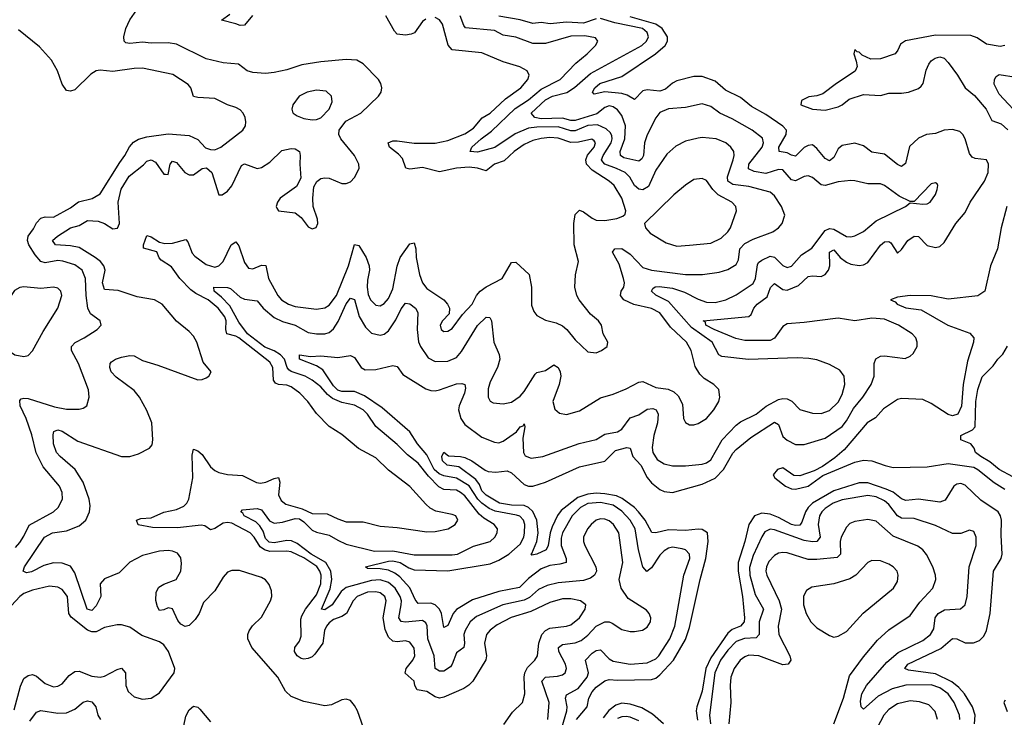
# Model space of a CAD drawing. Header units: inches. Extents: x 1694797 to 1849917, y 907313 to 1017959.
# Tile 212 of 256: x 1762330 to 1766974, y 960980 to 964272. Entities that reach past the tile are written whole.
import ezdxf

# ---------------------------------------------------------------- set-up
doc = ezdxf.new("R2010")
doc.units = ezdxf.units.IN
doc.header["$MEASUREMENT"] = 0
doc.layers.add('B7966', color=7, linetype='Continuous')

msp = doc.modelspace()

# ---------------------------------------------------------------- linework, layer by layer
at = {"layer": 'B7966', "color": 5}
for points, elevation in [([(1763951.6, 960930), (1763923, 961010), (1763910, 961035.1), (1763890, 961059.5), (1763870, 961065.1), (1763850, 961062.9), (1763800.7, 961039.3), (1763770, 961034), (1763670, 961054.3), (1763610, 961078), (1763583.5, 961103.5), (1763548.3, 961170), (1763424.5, 961310), (1763406.1, 961350), (1763405.8, 961370), (1763411.7, 961388.3), (1763427.8, 961412.2), (1763470, 961452.9), (1763513.2, 961530), (1763519.9, 961550), (1763517.3, 961577.3), (1763506.6, 961606.6), (1763488.8, 961628.8), (1763470, 961639.8), (1763366.8, 961673.2), (1763330, 961673.3), (1763310, 961664.2), (1763290, 961641.7), (1763250, 961577.3), (1763197.6, 961522.4), (1763176, 961470), (1763158.1, 961441.9), (1763130, 961413.6), (1763110, 961408.2), (1763090, 961419.8), (1763076.5, 961436.5), (1763050, 961492.4), (1763030, 961496.8), (1763010, 961486.9), (1762990, 961483.5), (1762980.5, 961500.5), (1762971.9, 961531.9), (1762973.1, 961570), (1762986.6, 961593.4), (1763010, 961607.5), (1763067.7, 961630), (1763090, 961668.8), (1763094, 961706), (1763090, 961732.3), (1763073.7, 961753.7), (1763050, 961764.3), (1763030, 961767), (1762990, 961763.2), (1762910, 961744), (1762850, 961711.3), (1762798.5, 961661.5), (1762730, 961632.6), (1762710.2, 961610), (1762712.6, 961550), (1762690, 961506.5), (1762670, 961484.1), (1762647.5, 961490), (1762590, 961662), (1762570, 961693.8), (1762530, 961707.7), (1762490, 961708.2), (1762444.1, 961695.9), (1762386.3, 961666.3), (1762362.1, 961662.1), (1762346.6, 961670), (1762353.3, 961690), (1762447.7, 961830), (1762485.4, 961850), (1762550, 961859.9), (1762610, 961883.8), (1762642.3, 961910), (1762659.5, 961950), (1762662.8, 961977.2), (1762658.1, 962010), (1762629.9, 962090), (1762591.3, 962150), (1762520.7, 962210), (1762503.7, 962230), (1762489.9, 962270), (1762487.8, 962312.2), (1762491.6, 962328.4), (1762510, 962335.7), (1762530, 962330.7), (1762603.6, 962283.6), (1762810, 962211.1), (1762850, 962211.2), (1762890, 962223.9), (1762942.4, 962250), (1762954.8, 962265.2), (1762958, 962290), (1762953.5, 962370), (1762930, 962427.1), (1762894.8, 962490), (1762870, 962522.5), (1762784.3, 962584.3), (1762761.1, 962610), (1762754.5, 962630), (1762756.8, 962650), (1762762.6, 962657.4), (1762781.6, 962670), (1762810, 962679.4), (1762850, 962687.4), (1762870, 962685), (1762910, 962663.5), (1762982.2, 962642.2), (1763170, 962572.9), (1763190, 962573.4), (1763210, 962582), (1763222, 962590), (1763233.3, 962610), (1763196.2, 962656.2), (1763164.9, 962750), (1763150, 962777.6), (1763130, 962800.7), (1763069.4, 962849.4), (1763001.5, 962930), (1762966.6, 962950), (1762884.3, 962964.3), (1762794.5, 962994.5), (1762730, 962998.6), (1762721.1, 963030), (1762732.4, 963090), (1762727.2, 963110), (1762711.1, 963130), (1762686.4, 963150), (1762610, 963196), (1762570, 963204.4), (1762499.5, 963210), (1762484.4, 963230), (1762507.8, 963250), (1762570, 963289.1), (1762610, 963300.5), (1762650, 963324.1), (1762700.9, 963320.9), (1762729.7, 963309.7), (1762770, 963284.1), (1762792, 963288), (1762800.5, 963310), (1762794.6, 963410), (1762808.1, 963471.9), (1762847, 963533), (1762914, 963586), (1762930, 963603.5), (1762950, 963610.8), (1762970, 963598.9), (1763010, 963543.2), (1763017.7, 963542.3), (1763030, 963541.6), (1763040.3, 963590), (1763050, 963604.2), (1763070, 963597.5), (1763109.4, 963550), (1763130, 963538.9), (1763150, 963539.8), (1763190, 963569.5), (1763211.8, 963571.8), (1763235.7, 963550), (1763270, 963444.7), (1763284.5, 963444.5), (1763310, 963463.1), (1763330, 963487.2), (1763376.1, 963583.9), (1763390, 963591.5), (1763450, 963569.4), (1763470, 963573.5), (1763510, 963598.6), (1763566.4, 963653.6), (1763610, 963663.6), (1763630, 963661.7), (1763649.4, 963649.4), (1763653.7, 963630), (1763650.9, 963590), (1763656.7, 963523.3), (1763635, 963485), (1763559.4, 963430), (1763545.6, 963410), (1763540.2, 963390), (1763542.3, 963382.3), (1763550, 963369.4), (1763630, 963360.1), (1763657.9, 963337.9), (1763690, 963294.9), (1763710, 963284.6), (1763728.5, 963291.5), (1763736, 963310), (1763735.3, 963330), (1763714.8, 963390), (1763712.1, 963430), (1763717.8, 963482.2), (1763731.3, 963508.7), (1763750, 963522.6), (1763770, 963526.1), (1763790, 963523.3), (1763850, 963498.9), (1763870, 963498.6), (1763890, 963506.3), (1763910, 963526.3), (1763931.3, 963570), (1763929.8, 963590), (1763909.2, 963630), (1763844.8, 963710), (1763836.1, 963730), (1763837.6, 963750), (1763867.9, 963792.1), (1763939.4, 963830), (1764022.3, 963910), (1764035.4, 963930), (1764038.3, 963950), (1764033.5, 963970), (1764022.3, 963990), (1763950, 964063.5), (1763921, 964081), (1763870, 964083.9), (1763750, 964072.7), (1763661, 964059), (1763590, 964035.1), (1763530, 964023.1), (1763490, 964018.4), (1763430, 964022), (1763403.6, 964030), (1763362.4, 964062.4), (1763290, 964067.5), (1763210, 964087), (1763070, 964155.9), (1763030, 964161.8), (1762950, 964160.3), (1762910, 964166), (1762850, 964158.7), (1762830, 964162), (1762822.6, 964170), (1762820.7, 964190), (1762831.4, 964230), (1762848.8, 964271.2), (1762905.3, 964350)], 720), ([(1764820.9, 960970), (1764827.2, 961050), (1764793.5, 961150), (1764810, 961170.1), (1764866.2, 961173.8), (1764890, 961180.9), (1764903.1, 961190), (1764909, 961210), (1764903.8, 961230), (1764873.6, 961290), (1764872.1, 961310), (1764890, 961323.4), (1764950, 961331.4), (1764978.2, 961341.8), (1765010, 961366.8), (1765050, 961409.6), (1765090, 961430.6), (1765110, 961430.8), (1765124.6, 961424.6), (1765170, 961394), (1765210, 961384.7), (1765230, 961384.7), (1765268.1, 961391.9), (1765290, 961404.6), (1765305.3, 961430), (1765306.4, 961450), (1765299.2, 961470), (1765286.1, 961486.1), (1765200.7, 961540.7), (1765166.8, 961590), (1765157.8, 961630), (1765174.7, 961710), (1765155.8, 961850), (1765130.4, 961890), (1765110, 961906.4), (1765090, 961915), (1765070, 961915.8), (1765050, 961909.9), (1765025, 961890), (1765008.8, 961870), (1764990.2, 961830), (1764989.4, 961810), (1764996.3, 961790), (1765047.7, 961690), (1765050.2, 961670), (1765041.8, 961650), (1765022.7, 961637.3), (1764990, 961625.6), (1764870, 961615.2), (1764817.7, 961602.3), (1764777.6, 961582.4), (1764734.6, 961545.4), (1764710, 961532.4), (1764609.2, 961510.8), (1764484, 961456), (1764455, 961430), (1764431.3, 961390), (1764424.6, 961370), (1764428.4, 961330), (1764425.6, 961310), (1764390, 961283.7), (1764370.6, 961230), (1764361.5, 961218.5), (1764330, 961197.9), (1764310, 961197.3), (1764290.5, 961210.5), (1764284.5, 961270), (1764255.6, 961350), (1764251.6, 961411.6), (1764246.5, 961426.5), (1764230, 961437.1), (1764150, 961428.4), (1764130, 961431.4), (1764119, 961450), (1764129.3, 961510), (1764130.3, 961530), (1764125.2, 961550), (1764100.4, 961590), (1764070, 961616.4), (1764030, 961628), (1763990, 961625.2), (1763870, 961591.8), (1763847.1, 961572.9), (1763804.3, 961510), (1763770, 961486.6), (1763754, 961490), (1763794.4, 961585.6), (1763802.7, 961630), (1763797.5, 961670), (1763774.2, 961710), (1763705.2, 961750), (1763639.4, 961799.4), (1763612.1, 961812.1), (1763590, 961813.5), (1763530, 961802.6), (1763506.4, 961806.4), (1763490, 961823.8), (1763478.2, 961858.2), (1763463.5, 961883.5), (1763443.1, 961903.1), (1763388.2, 961930), (1763382.6, 961942.6), (1763373.3, 961950), (1763380.6, 961959.4), (1763450, 961966), (1763470, 961959.2), (1763507.8, 961907.8), (1763530, 961896.6), (1763570, 961901.1), (1763630, 961918.7), (1763650, 961916.2), (1763670, 961902.6), (1763710, 961862.9), (1763730, 961852.8), (1763790, 961840.1), (1763830, 961815.1), (1763870, 961797.5), (1764004.3, 961764.3), (1764090, 961765.6), (1764190, 961747.3), (1764370, 961746.5), (1764394.7, 961750), (1764470, 961787.2), (1764549.9, 961810.1), (1764571.9, 961830), (1764581.8, 961850), (1764583.5, 961870), (1764567.7, 961890), (1764519, 961919), (1764498, 961938), (1764430, 962024.3), (1764410, 962041), (1764390, 962051), (1764330, 962054.8), (1764307.6, 962067.6), (1764258.2, 962118.2), (1764210, 962179.4), (1764159, 962219), (1764110, 962266.9), (1764010, 962351.4), (1763970.5, 962410), (1763949.8, 962430), (1763910, 962452.4), (1763850, 962464.8), (1763804.8, 962484.8), (1763782.5, 962502.5), (1763750, 962538.8), (1763710, 962570.3), (1763676.5, 962590), (1763611.1, 962611.1), (1763599.6, 962619.6), (1763591.2, 962631.2), (1763578.5, 962670), (1763559.9, 962690), (1763530, 962709.1), (1763486.3, 962726.3), (1763404, 962790), (1763364.3, 962844.3), (1763320.8, 962920.8), (1763282.1, 962962.1), (1763247.9, 962990), (1763246, 963010), (1763310, 963007.8), (1763323.6, 963003.6), (1763370, 962962.1), (1763390, 962953.7), (1763450, 962944.8), (1763478, 962910), (1763530, 962866.6), (1763570, 962847.9), (1763630, 962829.7), (1763690, 962796.4), (1763730, 962789.5), (1763770, 962790.1), (1763790, 962796.3), (1763810, 962812.7), (1763832.4, 962847.6), (1763870, 962931.5), (1763890, 962958.2), (1763910, 962952), (1763930.8, 962870.8), (1763960.9, 962820.9), (1763990, 962793.2), (1764030, 962782.5), (1764050, 962787.8), (1764070, 962804.1), (1764105, 962855), (1764130, 962907.7), (1764150, 962933.4), (1764170, 962930.2), (1764196.9, 962910), (1764208.6, 962890), (1764205.4, 962810), (1764211.8, 962751.8), (1764220.1, 962730), (1764256.5, 962676.5), (1764290, 962658.3), (1764350, 962660.7), (1764390, 962678.1), (1764414.4, 962705.6), (1764490, 962829.4), (1764530, 962867.9), (1764547.2, 962867.2), (1764555.3, 962850), (1764566.4, 962750), (1764592.4, 962692.4), (1764595, 962670), (1764584.3, 962630), (1764550, 962563.5), (1764539.1, 962530), (1764539.2, 962490), (1764550, 962472), (1764563.9, 962463.9), (1764610, 962458.4), (1764650, 962466.2), (1764690, 962495.3), (1764710, 962517.4), (1764761.2, 962598.8), (1764770, 962606.3), (1764810, 962616), (1764850, 962642.8), (1764870.1, 962630), (1764879.3, 962610), (1764882.1, 962590), (1764874.6, 962550), (1764845.2, 962470), (1764854.1, 962434.1), (1764875.5, 962415.5), (1764910, 962409.2), (1764970, 962425.4), (1765070, 962487.3), (1765130, 962504.5), (1765191.5, 962530), (1765250, 962561.8), (1765270, 962563.9), (1765330, 962536.6), (1765388.2, 962528.2), (1765416, 962516), (1765436.1, 962496.1), (1765456.9, 962456.9), (1765460.9, 962390), (1765470, 962370.6), (1765490, 962359.5), (1765510, 962360.2), (1765530, 962366.9), (1765570, 962390.3), (1765603.9, 962430), (1765628.2, 962470), (1765633.3, 962490), (1765627.3, 962527.3), (1765603.7, 962550), (1765558.5, 962578.5), (1765538.7, 962598.7), (1765515.9, 962635.9), (1765497.9, 962710), (1765475.9, 962750), (1765400.4, 962820.4), (1765349.1, 962889.1), (1765310, 962909.4), (1765227.3, 962927.3), (1765179.8, 962950), (1765164.5, 962970), (1765167.4, 962990), (1765179.8, 963010), (1765182.4, 963030), (1765177.9, 963050), (1765157.9, 963117.9), (1765125.8, 963174.2), (1765137, 963190), (1765170, 963192.3), (1765210, 963165.7), (1765270, 963102.9), (1765310, 963090.1), (1765470.9, 963069.1), (1765550.5, 963069.5), (1765630, 963079.8), (1765670, 963092.9), (1765710, 963117.2), (1765721.3, 963138.7), (1765727.7, 963190), (1765750, 963215.6), (1765790, 963236.8), (1765883, 963270), (1765910, 963289), (1765926.9, 963310), (1765939.7, 963350), (1765923.1, 963390), (1765890, 963439.8), (1765870, 963458.4), (1765770, 963484), (1765693.6, 963493.6), (1765670.9, 963510), (1765668.2, 963530), (1765696.2, 963610), (1765700.5, 963630), (1765698.2, 963650), (1765684.5, 963670), (1765661.5, 963690), (1765616, 963710), (1765550, 963715.2), (1765530, 963712.6), (1765470, 963698.4), (1765424.5, 963675.5), (1765383.3, 963636.7), (1765330, 963562), (1765295.9, 963484.1), (1765270, 963469.1), (1765250, 963472.5), (1765230, 963488.8), (1765207.8, 963527.8), (1765185.9, 963550), (1765145.4, 963570), (1765090, 963589.3), (1765080.5, 963600.5), (1765074.6, 963610), (1765082.2, 963630), (1765119.5, 963690), (1765125.1, 963710), (1765123.8, 963723.8), (1765117.5, 963737.5), (1765096.8, 963756.8), (1765055.1, 963775.1), (1765010, 963771.9), (1764950, 963747), (1764930, 963747.5), (1764870, 963765.9), (1764770, 963764.6), (1764730, 963759), (1764667.3, 963732.7), (1764571.9, 963668.1), (1764490, 963646.4), (1764455.1, 963650), (1764463.1, 963670), (1764507.2, 963710), (1764555.1, 963744.9), (1764667.3, 963852.7), (1764730, 963893.8), (1764790, 963944.2), (1764879.9, 963990), (1764953.9, 964066.1), (1765007.4, 964110), (1765046.6, 964150), (1765057.6, 964170), (1765046.6, 964186.6), (1764995.9, 964195.9), (1764930, 964193.6), (1764810, 964159.9), (1764750, 964158.5), (1764670, 964189.2), (1764610, 964199.3), (1764570, 964219.9), (1764433.3, 964233.3), (1764424.8, 964244.8), (1764408.4, 964290)], 660), ([(1763428, 964292), (1763390, 964246.2), (1763370, 964243.4), (1763350, 964252.7), (1763282.4, 964270), (1763321.7, 964298.3)], 680), ([(1764245.3, 964274.7), (1764230, 964262.4), (1764191.7, 964210), (1764177.2, 964202.8), (1764150, 964198.8), (1764110, 964202.8), (1764097.3, 964217.3), (1764057, 964290)], 680), ([(1764614.4, 960945.6), (1764655.3, 961004.7), (1764701.2, 961050), (1764712.4, 961090), (1764709, 961169), (1764712, 961190), (1764724.7, 961215.3), (1764760.6, 961250), (1764773.1, 961270), (1764778.8, 961330), (1764793.7, 961370), (1764810, 961388.9), (1764830, 961400.4), (1764909.9, 961410.1), (1764930, 961416.4), (1764970.6, 961450), (1764996.8, 961490), (1764999.8, 961510), (1764975.1, 961530), (1764930, 961539.7), (1764890, 961538.3), (1764830, 961521.9), (1764741.4, 961478.6), (1764649, 961451), (1764583, 961417), (1764548.9, 961391.1), (1764532.7, 961370), (1764523, 961330), (1764531.9, 961270), (1764529.1, 961250.9), (1764466.9, 961150), (1764448.9, 961131.1), (1764424.6, 961115.4), (1764330, 961074.5), (1764310, 961071.1), (1764290, 961076.5), (1764250, 961101.8), (1764205.3, 961110), (1764193.5, 961130), (1764190, 961150.7), (1764147.9, 961187.9), (1764153.4, 961210), (1764184.9, 961250), (1764194.5, 961270), (1764190, 961305.6), (1764170, 961334.8), (1764150, 961340.5), (1764110, 961336.3), (1764090, 961339.9), (1764070, 961357.5), (1764054.7, 961394.7), (1764043.9, 961450), (1764058.1, 961530), (1764052.8, 961550), (1764030, 961567.7), (1764010, 961572.8), (1763970, 961570.6), (1763922.6, 961550), (1763902.7, 961530), (1763870.8, 961469.2), (1763850, 961456.2), (1763810, 961441.7), (1763790, 961426.5), (1763777.6, 961410), (1763767.6, 961390), (1763759.9, 961330), (1763722.8, 961277.2), (1763710, 961265.7), (1763690, 961257.1), (1763670, 961254.7), (1763658.1, 961258.1), (1763639.6, 961270), (1763625.9, 961290), (1763628.6, 961310), (1763650, 961339.4), (1763657.6, 961362.4), (1763656.7, 961443.3), (1763660.8, 961459.2), (1763678.3, 961490), (1763730, 961557.9), (1763751.2, 961610), (1763751.8, 961650), (1763745.5, 961670), (1763731, 961691), (1763670, 961732.4), (1763610, 961760.4), (1763590, 961764.3), (1763510, 961763.1), (1763484.3, 961770), (1763464.6, 961784.6), (1763436.5, 961830), (1763416.7, 961850), (1763330, 961896.4), (1763310, 961899.9), (1763290, 961896.4), (1763250, 961870.5), (1763230, 961864), (1763202.9, 961882.9), (1763186.7, 961886.7), (1763074.2, 961874.2), (1762955.9, 961875.9), (1762888.7, 961888.7), (1762881.7, 961910), (1762901.3, 961918.7), (1762950, 961921.8), (1763010, 961947.9), (1763070, 961961), (1763104.1, 961975.9), (1763118.6, 961990), (1763127.1, 962010), (1763146.8, 962110), (1763143.4, 962216.6), (1763150, 962244.4), (1763170, 962237.8), (1763190, 962220.5), (1763230, 962162.5), (1763250, 962144.1), (1763270, 962135.1), (1763310, 962126), (1763381.7, 962121.7), (1763447.7, 962087.7), (1763465.3, 962085.3), (1763490.4, 962089.6), (1763530, 962107.2), (1763551, 962111), (1763556.6, 962090), (1763551.5, 962030), (1763563.6, 962003.6), (1763585.6, 961985.6), (1763663.1, 961963.1), (1763710, 961942.1), (1763780.1, 961940.1), (1763830, 961915.8), (1763870, 961902.4), (1763950, 961901.7), (1764030, 961882.6), (1764110, 961875.8), (1764250, 961854.5), (1764290, 961856), (1764350.5, 961869.5), (1764383.5, 961890), (1764396, 961910), (1764387.3, 961930), (1764370, 961937.4), (1764293, 961953), (1764266.9, 961966.9), (1764245.2, 961985.2), (1764170, 962069.8), (1764070, 962145.4), (1764010, 962204.5), (1763928.3, 962248.3), (1763850, 962313.7), (1763790, 962352.3), (1763730, 962412.9), (1763689.9, 962470), (1763651.4, 962510), (1763610, 962539), (1763590, 962547.7), (1763550, 962551), (1763537.3, 962557.3), (1763527.5, 962570), (1763524, 962630), (1763510, 962654.9), (1763363.7, 962770), (1763350, 962778.9), (1763306.6, 962790), (1763302.2, 962810), (1763304, 962850), (1763297.4, 962870), (1763266, 962910), (1763218.9, 962950), (1763160.3, 962980.3), (1763137.3, 962997.3), (1763085.7, 963050), (1763045.3, 963105.3), (1762997.5, 963137.5), (1762988, 963148), (1762976.3, 963176.3), (1762914, 963194), (1762914.3, 963210), (1762930, 963253.7), (1762950, 963247.7), (1762990, 963221.4), (1763015.2, 963215.2), (1763050, 963216.5), (1763113.8, 963233.8), (1763123.3, 963223.3), (1763143.4, 963170), (1763155.9, 963155.9), (1763210, 963116.8), (1763250, 963104.3), (1763270, 963110.1), (1763289.3, 963130.7), (1763328, 963210), (1763350, 963223.5), (1763364.4, 963204.4), (1763390, 963125.2), (1763410, 963099.3), (1763430, 963095.5), (1763470, 963112.6), (1763491.1, 963111.1), (1763504, 963050), (1763547.3, 962970), (1763565.1, 962950), (1763598, 962930), (1763630, 962917.7), (1763730, 962905.8), (1763770, 962912), (1763790, 962924.8), (1763824.6, 962970), (1763880.8, 963110), (1763910, 963211.5), (1763930, 963205.4), (1763963.6, 963150), (1763978.9, 963110), (1763980.3, 963090), (1763970, 963042), (1763968.5, 963010), (1763974.5, 962974.5), (1763984.8, 962950), (1764010, 962923.9), (1764030, 962921), (1764050, 962932.1), (1764070, 962955.3), (1764090, 963001.3), (1764110.6, 963109.4), (1764124.8, 963150), (1764170, 963214.4), (1764190, 963218.7), (1764198.5, 963190), (1764200.1, 963150), (1764215.9, 963070), (1764230, 963029.3), (1764250, 963003.3), (1764330.2, 962950), (1764348, 962930), (1764357.8, 962910), (1764355.8, 962884.2), (1764324.6, 962850), (1764313.4, 962830), (1764318.7, 962810), (1764330, 962800.9), (1764350, 962801.3), (1764370, 962815.3), (1764418.8, 962881.2), (1764464.5, 962930), (1764485.3, 962970), (1764501.6, 962990), (1764530, 963011.2), (1764606.6, 963050), (1764650, 963125.3), (1764670, 963127.4), (1764732.6, 963070), (1764744.3, 963010), (1764744.8, 962924.8), (1764754.9, 962894.9), (1764770, 962876.3), (1764810, 962854.4), (1764860.7, 962840.7), (1764890, 962827.2), (1764910.4, 962810), (1764950, 962760.5), (1765010, 962704.4), (1765050, 962700.3), (1765075.1, 962710), (1765100.9, 962730), (1765104.5, 962750), (1765082.7, 962790), (1765075.1, 962830), (1765060.7, 962850), (1765021.8, 962881.8), (1764969.8, 962949.8), (1764958.7, 962970), (1764948.7, 963010), (1764952.1, 963067.9), (1764966.2, 963130), (1764946, 963210), (1764944.5, 963310), (1764950, 963352.2), (1764970, 963372.4), (1764990, 963364.7), (1765030, 963335), (1765050, 963326), (1765090, 963323.5), (1765146.2, 963333.8), (1765175.4, 963344.6), (1765185.9, 963354.1), (1765189.8, 963370), (1765169.9, 963430), (1765134.1, 963490), (1765111.3, 963510), (1765030, 963561), (1765003.7, 963590), (1764999.8, 963610), (1765008.4, 963631.6), (1765039.4, 963670), (1765046, 963690), (1765039.9, 963699.9), (1765028.2, 963708.2), (1764965.8, 963694.2), (1764930, 963692.8), (1764870, 963712.3), (1764830, 963715.1), (1764790, 963711.3), (1764750, 963700.9), (1764710, 963682.7), (1764662.5, 963650), (1764615, 963605), (1764570, 963589.9), (1764530, 963558), (1764490, 963571.7), (1764450, 963576.5), (1764390, 963570.8), (1764310, 963553.1), (1764230, 963573.5), (1764170, 963566.5), (1764151.3, 963571.3), (1764136.1, 963616.1), (1764117.2, 963637.2), (1764074.8, 963670), (1764067.8, 963690), (1764090, 963699.3), (1764110, 963699.8), (1764190, 963688.2), (1764290, 963688.8), (1764350, 963700.8), (1764430, 963732.9), (1764470, 963759.9), (1764511.4, 963808.6), (1764550, 963831), (1764622.2, 963897.8), (1764694.1, 963950), (1764727.1, 963990), (1764733.1, 964010), (1764723.5, 964030), (1764689.2, 964049.2), (1764610, 964073.5), (1764510, 964115.8), (1764369.6, 964129.6), (1764350.7, 964150.7), (1764323.7, 964250), (1764310, 964270.6), (1764290, 964282.2)], 680), ([(1764886.5, 960930), (1764910.3, 961010), (1764913.1, 961030), (1764905.1, 961070), (1764910, 961085.7), (1764964, 961116), (1765007.2, 961170), (1765013.5, 961190), (1764999.3, 961250), (1765030, 961281.9), (1765050, 961295.9), (1765070, 961298), (1765110, 961255.9), (1765130, 961244.2), (1765210, 961231.2), (1765290, 961236.9), (1765330, 961256.1), (1765345.2, 961270), (1765396.7, 961350), (1765420.9, 961410), (1765463.1, 961650), (1765491.1, 961730), (1765489.8, 961749.8), (1765471.2, 961770), (1765455.2, 961775.2), (1765410, 961782.2), (1765390, 961777.5), (1765370, 961765.5), (1765350, 961745.5), (1765310, 961686), (1765288.2, 961668.2), (1765270, 961689.6), (1765249.6, 961770), (1765232.8, 961870), (1765209.5, 961910), (1765170, 961952.7), (1765130, 961980.9), (1765070, 961993.7), (1765010, 961988.6), (1764975.2, 961970), (1764935.5, 961930), (1764890.5, 961850), (1764884.5, 961824.5), (1764884.5, 961790), (1764908.2, 961730), (1764907.4, 961710), (1764878.2, 961701.8), (1764830, 961696.6), (1764790, 961681.2), (1764730, 961635), (1764687.2, 961592.8), (1764590, 961574), (1764466.1, 961533.9), (1764390, 961488.8), (1764375.1, 961470), (1764350, 961413.3), (1764330, 961403.5), (1764319.5, 961470), (1764310.2, 961490.2), (1764290.2, 961510.2), (1764270, 961519.2), (1764210, 961517.4), (1764195.5, 961535.5), (1764170.9, 961590.9), (1764122.4, 961642.4), (1764099.7, 961659.7), (1764070, 961674), (1764030, 961681.2), (1763970, 961682.4), (1763960.7, 961690), (1764070, 961716.7), (1764090, 961717.8), (1764125.4, 961710), (1764164.8, 961684.8), (1764190, 961676.1), (1764350, 961671.5), (1764550, 961704.6), (1764590, 961721.7), (1764637.7, 961750), (1764690, 961796.4), (1764707.7, 961830), (1764711.4, 961850), (1764713, 961890), (1764706.9, 961910), (1764688.5, 961928.5), (1764674.2, 961934.2), (1764573.4, 961953.4), (1764544.9, 961964.9), (1764510, 961989.9), (1764490.7, 962010), (1764450, 962071.5), (1764390, 962107.9), (1764330, 962118.9), (1764309.4, 962129.4), (1764285.6, 962150), (1764250, 962217.9), (1764206.7, 962270), (1764170, 962326.6), (1764040.5, 962440.5), (1763956.2, 962496.2), (1763910, 962517.9), (1763850, 962517.8), (1763830, 962523.4), (1763810, 962543.8), (1763759.4, 962619.4), (1763730, 962639), (1763649.8, 962670.2), (1763650, 962690.3), (1763702.2, 962682.2), (1763750, 962685.3), (1763830, 962677.1), (1763890, 962687.2), (1763910, 962677.7), (1763941.5, 962630), (1763960, 962620), (1764010, 962620.9), (1764090, 962640.2), (1764110, 962634.9), (1764137.5, 962597.5), (1764246.5, 962530), (1764270, 962521.3), (1764290, 962520.5), (1764310, 962525.8), (1764390, 962553.4), (1764415.5, 962555.5), (1764430, 962550.4), (1764432.7, 962532.7), (1764428.6, 962510), (1764402.7, 962450), (1764400.1, 962430), (1764410.2, 962390), (1764430, 962361.6), (1764510, 962302.3), (1764570, 962278), (1764590, 962275.5), (1764610, 962283), (1764673.1, 962326.9), (1764690, 962351.3), (1764704.4, 962355.6), (1764710, 962364), (1764713, 962350), (1764703.7, 962296.3), (1764706, 962230), (1764714.3, 962214.3), (1764743.1, 962203.1), (1764798, 962210), (1764968.5, 962271.5), (1765049.3, 962290.7), (1765090, 962315.9), (1765150, 962326.2), (1765170, 962339.8), (1765210, 962393.4), (1765250, 962406.6), (1765290, 962434), (1765316.3, 962436.3), (1765332.1, 962430), (1765342, 962410), (1765338.6, 962370), (1765321.8, 962310), (1765312.8, 962252.8), (1765316.8, 962230), (1765336.6, 962196.6), (1765370, 962176.3), (1765410, 962166.8), (1765470, 962166.6), (1765550, 962175), (1765570, 962180.5), (1765590, 962194.2), (1765643.6, 962290), (1765710, 962358.5), (1765730, 962373.4), (1765803.5, 962410), (1765851.2, 962448.8), (1765910, 962478.9), (1765930, 962484.3), (1765950, 962483.3), (1765972.3, 962472.3), (1766010, 962432.1), (1766070, 962415), (1766110, 962412.7), (1766150, 962428.4), (1766190, 962467.1), (1766210, 962503.7), (1766222.6, 962550), (1766219.3, 962590), (1766198.1, 962618.1), (1766150, 962645.3), (1766090, 962666.6), (1766052.7, 962672.7), (1765996.6, 962676.6), (1765767.6, 962667.6), (1765642, 962682), (1765627.7, 962690), (1765596.2, 962750), (1765499.6, 962819.6), (1765390, 962942.1), (1765330, 962972.2), (1765310.7, 962990), (1765316.9, 963003.1), (1765328.2, 963011.8), (1765347, 963013), (1765410, 963004.6), (1765465.4, 962985.4), (1765530, 962953.3), (1765570, 962939.1), (1765610, 962936.6), (1765660.5, 962950), (1765710, 962973.1), (1765790, 963026.4), (1765801.2, 963050), (1765810, 963114.9), (1765814.7, 963125.3), (1765830, 963137.6), (1765870, 963155.1), (1765890, 963151.8), (1765930, 963112.5), (1765950, 963101.7), (1765970, 963108.7), (1766017.7, 963162.3), (1766065.8, 963194.2), (1766130, 963277.1), (1766150, 963285.8), (1766170, 963283), (1766230, 963248.9), (1766250, 963247.1), (1766270, 963251.8), (1766310, 963271.9), (1766370, 963323), (1766509, 963390), (1766530, 963407.3), (1766590, 963400.4), (1766610, 963402.4), (1766625.2, 963410), (1766650, 963446.8), (1766658, 963470), (1766661.2, 963490), (1766657, 963497), (1766650, 963501.2), (1766630, 963497), (1766550, 963414), (1766530, 963413.2), (1766478.2, 963438.2), (1766410, 963489.7), (1766390, 963496.8), (1766330, 963496.4), (1766270, 963512), (1766250, 963512.9), (1766190, 963507.3), (1766130, 963489.2), (1766110, 963492.5), (1766070, 963527), (1766050, 963534.6), (1766030, 963531.2), (1765990, 963511.9), (1765970, 963516), (1765930, 963562.5), (1765910, 963564.7), (1765850, 963545.8), (1765794.8, 963554.8), (1765768.4, 963568.4), (1765769.9, 963589.9), (1765833, 963670), (1765838.8, 963690), (1765833.3, 963713.3), (1765785.6, 963750), (1765690, 963803.6), (1765632.3, 963830), (1765590, 963862.6), (1765550, 963875), (1765470, 963856.8), (1765390, 963850.7), (1765350, 963833.3), (1765330, 963807.8), (1765290, 963728.5), (1765277.2, 963690), (1765273.1, 963630), (1765265.4, 963614.6), (1765250, 963604.3), (1765179.7, 963619.7), (1765163.4, 963630), (1765163, 963650), (1765184, 963710), (1765188.1, 963770), (1765170, 963819.5), (1765150, 963846.9), (1765130, 963860.4), (1765110, 963864.7), (1765090, 963856.7), (1765052.4, 963827.6), (1764950, 963795.7), (1764930, 963796.1), (1764890, 963807.3), (1764790, 963803.1), (1764759.8, 963810), (1764743.2, 963830), (1764810, 963894.1), (1764843.8, 963910), (1764911.3, 963928.7), (1764947.6, 963952.4), (1765022.9, 964017.1), (1765264.3, 964150), (1765286.4, 964170), (1765295.6, 964190), (1765290, 964211.9), (1765267.3, 964230), (1765137.2, 964257.2), (1765070, 964277.8)], 640), ([(1764955.8, 960970), (1765007.4, 961030), (1765014.9, 961070), (1765030, 961100.4), (1765050, 961121.8), (1765090, 961152.5), (1765110, 961158.4), (1765150, 961155.3), (1765310, 961158), (1765330, 961164.9), (1765350, 961180.1), (1765414.1, 961250), (1765470, 961347), (1765490, 961404), (1765539.3, 961630), (1765566, 961730), (1765577.6, 961810), (1765574, 961850), (1765550, 961866.6), (1765530, 961867.2), (1765470, 961862.1), (1765390, 961864.8), (1765330, 961849.9), (1765312.1, 961852.1), (1765279.8, 961910), (1765249.6, 961950), (1765230.1, 961970.1), (1765172.5, 962012.5), (1765144.7, 962024.7), (1765090, 962034), (1765050, 962036.8), (1765010, 962033.1), (1764962.3, 962017.7), (1764884.3, 961955.7), (1764867.3, 961932.7), (1764841.8, 961878.2), (1764832.8, 961850), (1764823.5, 961790), (1764813.2, 961770), (1764769.9, 961749.9), (1764745, 961745), (1764741.1, 961750), (1764746.4, 961753.6), (1764769.9, 961810), (1764776.4, 961850), (1764769.4, 961910), (1764751.1, 961951.1), (1764730, 961969.9), (1764710, 961979.8), (1764650, 961981.2), (1764594, 961990), (1764530, 962027.6), (1764510, 962048.7), (1764498.2, 962078.2), (1764482.1, 962102.1), (1764401.3, 962161.3), (1764346, 962170), (1764325, 962190), (1764322, 962210), (1764330, 962230.8), (1764353.4, 962213.4), (1764408.7, 962211.3), (1764430, 962206.2), (1764462, 962190), (1764525.4, 962145.4), (1764540.2, 962140.2), (1764576.7, 962136.7), (1764630, 962142.5), (1764650, 962134), (1764710, 962078.8), (1764730, 962070.7), (1764750, 962071.2), (1764810, 962089.5), (1764970, 962162.1), (1765090, 962189.2), (1765140.4, 962239.6), (1765193.8, 962253.8), (1765209.4, 962249.4), (1765222, 962210), (1765259.3, 962170), (1765290, 962111.2), (1765310, 962085.7), (1765350, 962055), (1765370, 962045.5), (1765410, 962040.1), (1765550, 962080.3), (1765610, 962108.9), (1765649.6, 962150), (1765694.3, 962225.7), (1765710, 962244), (1765779.4, 962300.6), (1765890, 962372.3), (1765910, 962361.7), (1765930, 962305.5), (1765950, 962286.9), (1765990, 962267.4), (1766030, 962267.4), (1766130, 962296.5), (1766210, 962352.8), (1766230, 962378.5), (1766263.2, 962436.8), (1766306.7, 962490), (1766346, 962550), (1766360.9, 962590), (1766360.6, 962650), (1766368.5, 962671.5), (1766390, 962683.3), (1766410, 962685.1), (1766506.8, 962673.2), (1766530, 962683.6), (1766543.8, 962696.2), (1766563.1, 962730), (1766563.5, 962750), (1766556.8, 962770), (1766540.3, 962790), (1766474.6, 962830), (1766410, 962859.3), (1766350, 962863.4), (1766270, 962851), (1766190, 962863.9), (1766030, 962842.1), (1765950, 962836.3), (1765930, 962824.4), (1765890.9, 962769.1), (1765870, 962757.8), (1765750, 962758.3), (1765707.5, 962767.5), (1765605.2, 962810), (1765567.3, 962830), (1765564.2, 962844.2), (1765554.5, 962850), (1765769.4, 962870.6), (1765779.9, 962880.1), (1765792.5, 962910), (1765808.1, 962930), (1765855.4, 962964.6), (1765871.9, 963008.1), (1765890, 963026.8), (1765930, 962998.9), (1765950, 962995.6), (1766003, 963017), (1766050, 963059.3), (1766070, 963063.1), (1766110, 963059.3), (1766130, 963069.5), (1766144.9, 963090), (1766151.5, 963110), (1766150, 963174.9), (1766170, 963185.4), (1766200.1, 963150), (1766230, 963128), (1766250, 963118.5), (1766290, 963111.9), (1766310, 963115.1), (1766330, 963125.6), (1766390, 963208.4), (1766410, 963224), (1766430, 963225), (1766438.5, 963218.5), (1766470, 963169.2), (1766490, 963187.2), (1766519.6, 963230), (1766550, 963250.8), (1766570, 963248.4), (1766610, 963206.2), (1766650, 963196.3), (1766670, 963201.8), (1766690, 963220.3), (1766745.5, 963310), (1766790, 963361.6), (1766813.3, 963410), (1766880.9, 963510), (1766897.6, 963550), (1766899.5, 963590), (1766890.4, 963610.4), (1766836.9, 963616.9), (1766823.1, 963623.1), (1766810, 963640.4), (1766790, 963709.7), (1766779.4, 963730), (1766764.7, 963744.7), (1766730, 963753.9), (1766690, 963750.6), (1766650, 963734.8), (1766606.8, 963730), (1766570, 963713.3), (1766526.5, 963673.5), (1766507.6, 963592.4), (1766490, 963578.7), (1766470, 963588.1), (1766410, 963636.6), (1766350, 963646.5), (1766310, 963676.5), (1766270, 963688.9), (1766210, 963678.7), (1766190, 963662.5), (1766170, 963622), (1766150, 963606.4), (1766130, 963616.4), (1766090, 963664.1), (1766070, 963680.8), (1766050, 963678.7), (1766030, 963667.9), (1765990, 963628), (1765970, 963631.6), (1765950, 963642.6), (1765911.8, 963650), (1765910.4, 963670), (1765946.1, 963730), (1765947.7, 963750), (1765929.9, 963769.9), (1765850, 963824.5), (1765781.3, 963861.3), (1765730, 963904.6), (1765659.3, 963939.3), (1765610, 963981.7), (1765550, 964004.3), (1765510, 964004.3), (1765430, 963982.6), (1765410, 963971.6), (1765376.8, 963943.2), (1765350, 963934.2), (1765290, 963941), (1765270, 963936), (1765230, 963894.8), (1765195.8, 963915.8), (1765170, 963923), (1765089.5, 963930.5), (1765040.1, 963920.1), (1765031.8, 963930), (1765043, 963950), (1765065.8, 963970), (1765170, 964004.2), (1765328.9, 964111.1), (1765374.9, 964150), (1765386.1, 964170), (1765385.1, 964190), (1765360.1, 964230), (1765331.2, 964251.2), (1765210, 964284.9)], 620), ([(1765050, 964276.1), (1764990, 964255.7), (1764910, 964259.2), (1764832.8, 964252.8), (1764790, 964258.6), (1764750, 964254.2), (1764690, 964271.2), (1764590, 964288)], 640), ([(1762310, 961781.1), (1762330, 961804.8), (1762350, 961835.2), (1762373.9, 961886.1), (1762489.8, 961950), (1762510.8, 961970), (1762531.8, 962010), (1762530, 962041.2), (1762518, 962070), (1762441.1, 962161.1), (1762407.3, 962227.3), (1762387.9, 962312.1), (1762360.6, 962390), (1762331.6, 962450), (1762330, 962474.9), (1762337, 962483), (1762350, 962486.3), (1762370, 962484.2), (1762494.4, 962445.6), (1762550, 962434.2), (1762610, 962434.3), (1762630, 962438.7), (1762647, 962450), (1762658.3, 962490), (1762654.5, 962525.5), (1762607.2, 962650), (1762574.1, 962710), (1762574.2, 962730), (1762591, 962749), (1762633.5, 962770), (1762695.6, 962810), (1762713.6, 962830), (1762709.6, 962850), (1762664.2, 962884.2), (1762650.8, 962910.8), (1762643.1, 962970), (1762640.7, 963050), (1762624.2, 963090), (1762590, 963114.6), (1762533, 963133), (1762510, 963134.9), (1762450, 963124.5), (1762430, 963130.9), (1762402.2, 963162.2), (1762372.6, 963210), (1762366.1, 963230), (1762369.4, 963250), (1762395.5, 963284.5), (1762410, 963312.5), (1762430, 963335.4), (1762450, 963341.1), (1762490, 963339.8), (1762570, 963383.9), (1762608.1, 963411.9), (1762672.4, 963427.6), (1762708.8, 963450), (1762802, 963598), (1762826.6, 963630), (1762848.6, 963671.4), (1762867, 963693), (1762890, 963707.1), (1762930, 963718.3), (1763030, 963733), (1763130, 963725), (1763170, 963705.6), (1763206.4, 963666.4), (1763230, 963658.6), (1763250, 963658.3), (1763278.9, 963670), (1763382, 963750), (1763395.1, 963770), (1763396.9, 963790), (1763394.3, 963810), (1763384.2, 963830), (1763370, 963845.6), (1763350, 963857.4), (1763310, 963869.7), (1763250, 963899.2), (1763170, 963903.8), (1763149.8, 963909.8), (1763138, 963950), (1763125.2, 963965.2), (1763052.3, 964012.3), (1762910, 964042.9), (1762870, 964042), (1762770, 964026.8), (1762710, 964033.5), (1762690, 964029.7), (1762665.9, 964014.1), (1762590, 963940.7), (1762570, 963934.5), (1762550, 963937), (1762530, 963966.6), (1762508.9, 964030), (1762480, 964080), (1762423, 964143), (1762324.2, 964224.2)], 740), ([(1766977.2, 964150), (1766955.2, 964144.8), (1766890, 964155.3), (1766845.7, 964185.7), (1766816.6, 964196.6), (1766650, 964198.8), (1766508.2, 964171.8), (1766484.6, 964155.4), (1766472.5, 964127.5), (1766459.1, 964110), (1766390, 964086.5), (1766345.2, 964085.2), (1766304, 964104), (1766290, 964118.7), (1766280.6, 964120.6), (1766270, 964130.3), (1766264.7, 964110), (1766276.3, 964076.3), (1766279.8, 964050), (1766271.2, 964028.8), (1766183, 963970), (1766119, 963921), (1766090, 963911.8), (1766052.1, 963907.9), (1766018, 963890), (1766015.3, 963870), (1766069, 963850), (1766130, 963844.7), (1766190, 963859.9), (1766210, 963869.5), (1766243, 963897), (1766310, 963919.1), (1766390, 963914.6), (1766430, 963924.5), (1766490, 963924.2), (1766522.4, 963930), (1766570, 963946.9), (1766582.1, 963957.9), (1766591.5, 963970), (1766606.3, 964033.7), (1766618.1, 964061.9), (1766630, 964077.6), (1766648.3, 964090), (1766670, 964095.8), (1766690, 964090.5), (1766710, 964069.9), (1766753.4, 964010), (1766789.6, 963950), (1766833.6, 963913.6), (1766889.2, 963850), (1766915.5, 963795.5), (1766959.9, 963779.9), (1766991.6, 963751.6)], 580), ([(1767061.2, 963801.2), (1766950, 963920.5), (1766927.4, 963967.4), (1766927.9, 963990), (1766936.4, 964003.6), (1766950, 964013.1), (1767030, 963999.6)], 560), ([(1766986.2, 963390), (1766959.6, 963290), (1766942, 963190), (1766909.9, 963110), (1766882.2, 962990), (1766850, 962968.9), (1766710, 962952.4), (1766630, 962968.7), (1766530, 962970.1), (1766470, 962962), (1766438, 962950), (1766459.9, 962939.9), (1766469.8, 962930), (1766510, 962912.6), (1766582.3, 962902.3), (1766707.8, 962830), (1766812.3, 962792.3), (1766830, 962770.6), (1766829.9, 962750), (1766800.2, 962659.8), (1766781.1, 962550), (1766771.8, 962448.2), (1766755.1, 962410), (1766730, 962402.3), (1766710, 962408.5), (1766630, 962460.4), (1766590, 962479.5), (1766490, 962484.3), (1766470, 962480.1), (1766405.1, 962434.9), (1766367, 962393), (1766327.5, 962370), (1766218.5, 962241.5), (1766175.6, 962204.4), (1766116.5, 962163.5), (1766077.5, 962142.5), (1766010, 962119.6), (1765981.5, 962121.5), (1765930, 962156.4), (1765903.9, 962150), (1765884.8, 962124.8), (1765892.3, 962110), (1765942.6, 962070), (1765970, 962057.8), (1765990, 962056), (1766050, 962070.9), (1766119, 962121), (1766270, 962183.8), (1766310, 962193.4), (1766350, 962189.7), (1766412.4, 962167.6), (1766450, 962159.4), (1766610, 962161.4), (1766710, 962177.4), (1766830, 962160), (1766850.3, 962150), (1766927.4, 962087.4), (1766976.9, 962056.9)], 580), ([(1767015.2, 962115.2), (1766950, 962149), (1766906.1, 962186.1), (1766863.7, 962210), (1766839, 962230), (1766832.7, 962250), (1766817.2, 962270), (1766769, 962290), (1766769.5, 962310), (1766824.2, 962335.8), (1766837, 962350), (1766840.3, 962470), (1766850, 962526), (1766870, 962586), (1766922, 962638), (1766944, 962670), (1766966.8, 962693.2), (1766990, 962731.3)], 560), ([(1766834, 960950), (1766836.5, 960990), (1766823.8, 961030), (1766787.2, 961090), (1766760.6, 961120.6), (1766726.9, 961146.9), (1766650, 961185.5), (1766523.2, 961203.2), (1766505.3, 961210), (1766519.3, 961230), (1766674.6, 961305.4), (1766730, 961351.6), (1766750, 961350.8), (1766790, 961331.4), (1766829.3, 961330.7), (1766858.2, 961341.8), (1766877.8, 961362.2), (1766891.2, 961390), (1766907.2, 961470), (1766922.9, 961670), (1766959.2, 961730), (1766964, 961750), (1766958.9, 961838.9), (1766961.5, 961910), (1766957, 961930), (1766945.7, 961950), (1766864.3, 962004.3), (1766790, 962076), (1766770, 962083.2), (1766750, 962079.5), (1766736.2, 962070), (1766694.9, 962005.1), (1766670, 961994.5), (1766570, 962008.9), (1766510, 962002.6), (1766490, 962011.3), (1766450, 962042.6), (1766417.2, 962057.2), (1766330, 962087), (1766290, 962085.9), (1766170, 962048.9), (1766070, 961990.8), (1766048.8, 961970), (1766036.8, 961950), (1766020, 961900), (1766010, 961886.2), (1765990, 961885), (1765970, 961890.5), (1765910, 961922.9), (1765870, 961938.5), (1765830, 961942.9), (1765796, 961930), (1765769.8, 961890.2), (1765750.7, 961810), (1765718.9, 961710), (1765718.9, 961670), (1765738.9, 961550), (1765749.3, 961450), (1765747.3, 961430), (1765729.5, 961410.5), (1765690, 961395), (1765670, 961377.3), (1765590, 961260.7), (1765566, 961210), (1765550, 961103.2), (1765523.5, 961030), (1765521.4, 961010), (1765526.6, 960966.6)], 620), ([(1766763.9, 960970), (1766762.8, 960990), (1766738.6, 961050), (1766710.4, 961090), (1766670, 961119), (1766630, 961132.5), (1766510, 961132.3), (1766446.2, 961113.8), (1766379.5, 961080.5), (1766310, 961018.9), (1766299.7, 961030), (1766296.6, 961056.6), (1766302.6, 961090), (1766323.8, 961130), (1766419.7, 961240.3), (1766474.1, 961285.9), (1766590, 961342.7), (1766626.2, 961370), (1766642.4, 961397.6), (1766648.4, 961450), (1766662.9, 961470), (1766692.1, 961487.9), (1766767.7, 961492.3), (1766789.9, 961510.1), (1766799.3, 961550), (1766808.7, 961690), (1766842.2, 961790), (1766842, 961830), (1766830, 961856.2), (1766810, 961863), (1766770, 961847.7), (1766730, 961847.3), (1766650, 961884.9), (1766550, 961917.9), (1766490, 961919), (1766470, 961930.4), (1766430, 961984.8), (1766410, 962002.1), (1766370, 962020.2), (1766330, 962026), (1766210, 962006.9), (1766167.6, 961990), (1766130, 961965.8), (1766113.8, 961950), (1766102, 961930), (1766096, 961890), (1766105.8, 961830), (1766090.8, 961809.2), (1766070, 961807.6), (1766030, 961814), (1765890, 961864.5), (1765870, 961867.9), (1765844.8, 961855.2), (1765830, 961832.1), (1765790, 961744.2), (1765773.1, 961686.9), (1765774.8, 961650), (1765799.6, 961559.6), (1765839.1, 961490), (1765817.8, 961430), (1765818, 961370), (1765804.5, 961355.5), (1765748.4, 961351.6), (1765710, 961337.9), (1765670, 961297.2), (1765636.4, 961250), (1765609.4, 961189.4), (1765583.8, 960990), (1765588.2, 960950)], 640), ([(1766170.6, 960950), (1766215.8, 961070), (1766244.1, 961175.9), (1766310, 961264.7), (1766376, 961344), (1766430, 961392.9), (1766530, 961459.7), (1766576.1, 961523.9), (1766638, 961590), (1766650.8, 961630), (1766649.8, 961650), (1766638, 961690), (1766607.7, 961747.7), (1766589.9, 961769.9), (1766567.3, 961787.3), (1766450, 961835.2), (1766370, 961905), (1766330, 961913.7), (1766270, 961904.4), (1766246.3, 961893.7), (1766230, 961877.7), (1766205, 961830), (1766200.1, 961810), (1766201.9, 961750), (1766186.5, 961733.5), (1766090, 961724.1), (1766050, 961725.3), (1765950, 961756.6), (1765930, 961758.4), (1765910, 961754.9), (1765890, 961744.2), (1765864.2, 961715.8), (1765852.2, 961690), (1765850.1, 961670), (1765854.3, 961650), (1765912, 961530), (1765922.9, 961490), (1765907.8, 961410), (1765911.5, 961370), (1765962.5, 961270), (1765967.1, 961250), (1765954.4, 961230), (1765930, 961227.8), (1765816.9, 961270), (1765770, 961272.5), (1765750, 961265.7), (1765728.1, 961250), (1765699.5, 961210), (1765684.6, 961170), (1765681, 961130), (1765684.8, 961050), (1765674.4, 960950)], 660), ([(1762304.3, 961015.7), (1762333.5, 961126.5), (1762350, 961163.1), (1762370, 961176.9), (1762390, 961181.3), (1762410, 961174), (1762450, 961139.7), (1762490, 961124.2), (1762510, 961127.2), (1762530, 961138.3), (1762563.2, 961176.8), (1762590, 961195.4), (1762610, 961198.4), (1762670, 961173.8), (1762710, 961168.9), (1762730, 961173.4), (1762790, 961205.6), (1762810, 961211.1), (1762829.2, 961189.2), (1762831.2, 961130), (1762842, 961102), (1762870, 961076.5), (1762910, 961065.7), (1762950, 961070.3), (1762990, 961095.8), (1763058, 961190), (1763061.3, 961210), (1763031.8, 961290), (1763010, 961321.4), (1762990, 961335.6), (1762906.4, 961366.4), (1762850, 961405), (1762810, 961416.8), (1762790, 961416.5), (1762730, 961403.4), (1762690, 961383.9), (1762670, 961383.9), (1762650, 961391.2), (1762572.8, 961452.8), (1762562.4, 961470), (1762555.5, 961550), (1762530, 961583.8), (1762510, 961594.6), (1762470, 961598.3), (1762390, 961580.2), (1762350, 961564.7), (1762330, 961549.8), (1762291.8, 961508.2)], 740), ([(1762378.1, 960961.9), (1762410, 961003.8), (1762430, 961011.5), (1762510, 960999.9), (1762550, 961000.5), (1762590, 961018), (1762630, 961051), (1762650, 961057.8), (1762670, 961053), (1762688.5, 961030), (1762698.7, 960990), (1762711, 960970)], 720), ([(1765367.6, 960950), (1765315.3, 960995.3), (1765264.2, 961024.2), (1765210, 961042.2), (1765170, 961046), (1765142, 961038), (1765108.5, 961011.5), (1765082.5, 960977.5)], 620), ([(1766659.7, 960970), (1766648.2, 961008.2), (1766618.4, 961038.4), (1766573.8, 961053.8), (1766530, 961057), (1766470, 961043.5), (1766430, 961017.3), (1766406.9, 960990), (1766375.4, 960930)], 660), ([(1766978.7, 961061.3), (1766972, 961050), (1766987.5, 961007.5)], 580), ([(1763093.6, 960886.4), (1763114.3, 960985.7), (1763130, 961015.2), (1763150, 961032.2), (1763170, 961027.1), (1763179.1, 961019.1), (1763230, 960958.9)], 720), ([(1765250, 960963.6), (1765210, 960980.9), (1765190, 960984.3), (1765170, 960983), (1765150, 960973.7)], 640)]:
    msp.add_lwpolyline(points, dxfattribs=dict(at, elevation=elevation))
for points, elevation in [([(1763730, 963939.8), (1763686, 963930), (1763649, 963910), (1763618.3, 963870), (1763613.7, 963850), (1763617.4, 963837.4), (1763620.4, 963830), (1763638.2, 963818.2), (1763670, 963805.8), (1763710, 963799.2), (1763730, 963800.7), (1763750, 963809.2), (1763789.8, 963850), (1763804.2, 963884.2), (1763800.4, 963910), (1763774.9, 963934.9)], 740), ([(1765550, 963522), (1765510, 963516.9), (1765470, 963491.1), (1765415.2, 963444.8), (1765278, 963310), (1765282.4, 963290), (1765303.6, 963263.6), (1765379.5, 963219.5), (1765430, 963203.5), (1765490, 963208.1), (1765590, 963217.4), (1765638.6, 963241.4), (1765669.8, 963270), (1765682.2, 963290), (1765711.8, 963370), (1765708.7, 963390), (1765689.9, 963409.9), (1765624.5, 963444.5), (1765599.5, 963470), (1765570, 963512.8)], 680), ([(1762350, 963010.8), (1762331.3, 963008.7), (1762306.2, 962993.8), (1762290.2, 962969.8), (1762261.5, 962890), (1762250.3, 962830), (1762244.9, 962750), (1762262, 962722), (1762306.8, 962690), (1762350, 962683), (1762370, 962687.7), (1762391, 962709), (1762440.2, 962799.8), (1762510, 962910.4), (1762528.1, 962970), (1762524.2, 962990), (1762510, 963004.2), (1762490, 963009), (1762430, 963003)], 760), ([(1766350, 961719.8), (1766330, 961709.7), (1766274.6, 961650), (1766246.5, 961633.5), (1766170.8, 961609.2), (1766066.4, 961593.6), (1766040.9, 961579.1), (1766028, 961552), (1766028, 961510), (1766039.3, 961470), (1766062, 961430), (1766090, 961402.7), (1766150, 961365.3), (1766170, 961358.7), (1766190, 961362.6), (1766230, 961385.5), (1766308.4, 961471.6), (1766452.3, 961590), (1766470, 961620.7), (1766474.5, 961650), (1766468.3, 961670), (1766449.7, 961690), (1766430, 961703.1), (1766390, 961718.4)], 680)]:
    msp.add_lwpolyline(points, close=True, dxfattribs=dict(at, elevation=elevation))

doc.saveas('drawing.dxf')
